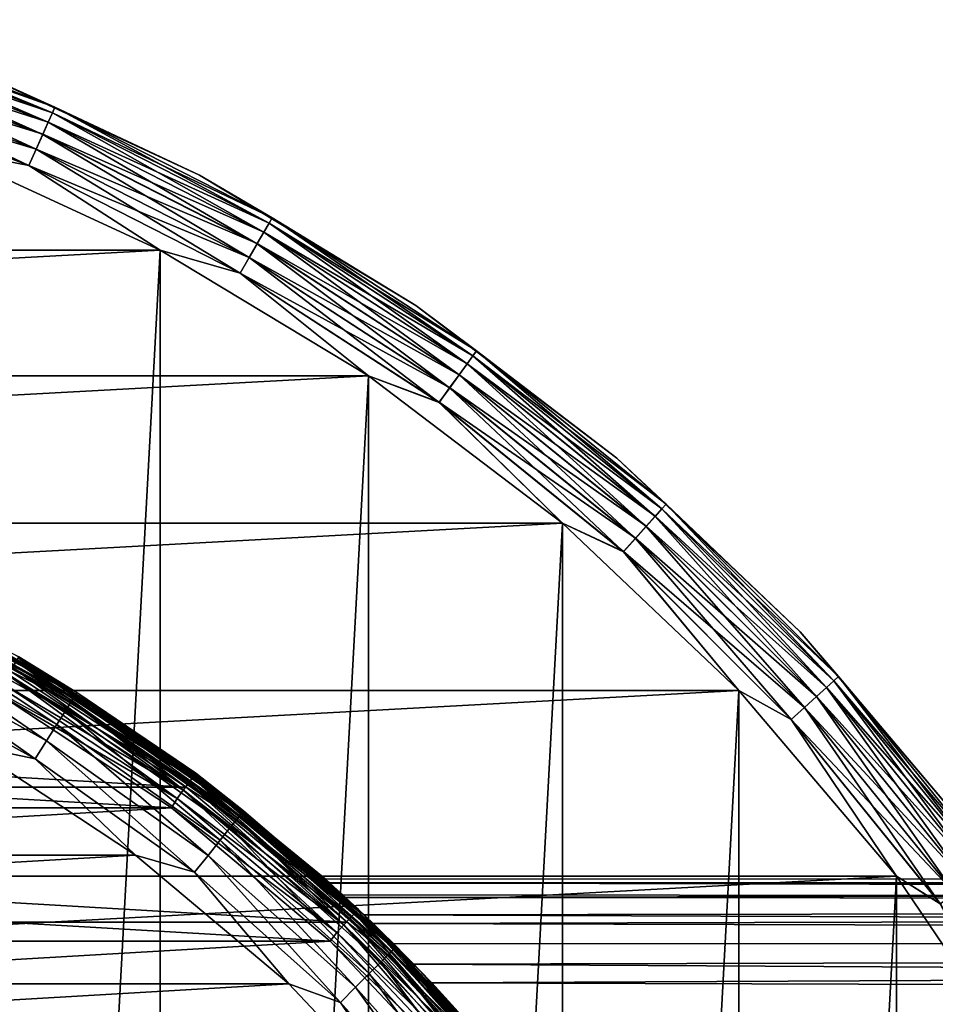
# Model space of a CAD drawing. Header units: metres. Extents: x -28 to 239, y -27 to 27.
# Tile 33 of 60: x 11 to 22, y 15 to 26. Entities that reach past the tile are written whole.
import ezdxf

# ---------------------------------------------------------------- set-up
doc = ezdxf.new("R2010")
doc.units = ezdxf.units.M
doc.layers.add('solid_10151053_XXX', color=7, linetype='CONTINUOUS')

msp = doc.modelspace()

# ---------------------------------------------------------------- linework, layer by layer
at = {"layer": 'solid_10151053_XXX'}
for points in [[(8.467335, 26.059778, -0.565914), (11.144938, 25.031942, -0.565914), (8.49022, 26.130209, -0.777479)], [(8.490296, 26.130445, -9.721427), (11.175161, 25.099823, -9.721427), (8.467485, 26.06024, -9.933075)], [(8.49022, 26.130209, -0.777479), (11.17506, 25.099596, -0.777479), (10.1788, 25.54686, -1)], [(11.144938, 25.031942, -0.565914), (11.17506, 25.099596, -0.777479), (8.49022, 26.130209, -0.777479)], [(8.490296, 26.130445, -9.721427), (10.1788, 25.54686, -9.5), (11.175161, 25.099823, -9.721427)], [(8.430463, 25.946297, -0.376159), (11.096407, 24.922937, -0.376159), (8.467335, 26.059778, -0.565914)], [(8.467485, 26.06024, -9.933075), (11.145136, 25.032387, -9.933075), (8.430679, 25.946962, -10.122963)], [(11.096407, 24.922937, -0.376159), (11.144938, 25.031942, -0.565914), (8.467335, 26.059778, -0.565914)], [(11.175161, 25.099823, -9.721427), (11.145136, 25.032387, -9.933075), (8.467485, 26.06024, -9.933075)], [(8.381456, 25.795471, -0.217749), (11.031903, 24.778059, -0.217749), (8.430463, 25.946297, -0.376159)], [(8.430679, 25.946962, -10.122963), (11.096691, 24.923576, -10.122963), (8.381728, 25.796305, -10.281551)], [(11.031903, 24.778059, -0.217749), (11.096407, 24.922937, -0.376159), (8.430463, 25.946297, -0.376159)], [(11.145136, 25.032387, -9.933075), (11.096691, 24.923576, -10.122963), (8.430679, 25.946962, -10.122963)], [(8.322778, 25.614876, -0.098642), (10.954668, 24.604588, -0.098642), (8.381456, 25.795471, -0.217749)], [(8.381728, 25.796305, -10.281551), (11.03226, 24.778862, -10.281551), (8.323091, 25.615837, -10.400871)], [(10.954668, 24.604588, -0.098642), (11.031903, 24.778059, -0.217749), (8.381456, 25.795471, -0.217749)], [(11.096691, 24.923576, -10.122963), (11.03226, 24.778862, -10.281551), (8.381728, 25.796305, -10.281551)], [(8.257375, 25.413588, -0.024823), (10.868584, 24.411238, -0.024823), (8.322778, 25.614876, -0.098642)], [(8.323091, 25.615837, -10.400871), (10.95508, 24.605513, -10.400871), (8.257713, 25.414627, -10.474928)], [(10.868584, 24.411238, -0.024823), (10.954668, 24.604588, -0.098642), (8.322778, 25.614876, -0.098642)], [(11.03226, 24.778862, -10.281551), (10.95508, 24.605513, -10.400871), (8.323091, 25.615837, -10.400871)], [(12.881232, 24.296581, -1), (12.881232, 24.296581, -9.5), (10.1788, 25.54686, -9.5)], [(11.175161, 25.099823, -9.721427), (10.1788, 25.54686, -9.5), (12.881232, 24.296581, -9.5)], [(10.1788, 25.54686, -1), (12.881232, 24.296581, -1), (10.1788, 25.54686, -9.5)], [(11.17506, 25.099596, -0.777479), (12.881232, 24.296581, -1), (10.1788, 25.54686, -1)], [(8.257375, 25.413588, -0.024823), (9.811584, 24.616718), (10.868584, 24.411238, -0.024823)], [(8.257713, 25.414627, -10.474928), (10.869028, 24.412237, -10.474928), (9.811584, 24.616718, -10.5)], [(10.95508, 24.605513, -10.400871), (10.869028, 24.412237, -10.474928), (8.257713, 25.414627, -10.474928)], [(11.144938, 25.031942, -0.565914), (13.700436, 23.729851, -0.565914), (11.17506, 25.099596, -0.777479)], [(11.175161, 25.099823, -9.721427), (13.737589, 23.794201, -9.721427), (11.145136, 25.032387, -9.933075)], [(11.17506, 25.099596, -0.777479), (13.737464, 23.793985, -0.777479), (12.881232, 24.296581, -1)], [(13.700436, 23.729851, -0.565914), (13.737464, 23.793985, -0.777479), (11.17506, 25.099596, -0.777479)], [(11.175161, 25.099823, -9.721427), (12.881232, 24.296581, -9.5), (13.737589, 23.794201, -9.721427)], [(11.096407, 24.922937, -0.376159), (13.640776, 23.626516, -0.376159), (11.144938, 25.031942, -0.565914)], [(11.145136, 25.032387, -9.933075), (13.700679, 23.730272, -9.933075), (11.096691, 24.923576, -10.122963)], [(13.640776, 23.626516, -0.376159), (13.700436, 23.729851, -0.565914), (11.144938, 25.031942, -0.565914)], [(13.737589, 23.794201, -9.721427), (13.700679, 23.730272, -9.933075), (11.145136, 25.032387, -9.933075)], [(11.031903, 24.778059, -0.217749), (13.561481, 23.489176, -0.217749), (11.096407, 24.922937, -0.376159)], [(11.096691, 24.923576, -10.122963), (13.641126, 23.627123, -10.122963), (11.03226, 24.778862, -10.281551)], [(13.561481, 23.489176, -0.217749), (13.640776, 23.626516, -0.376159), (11.096407, 24.922937, -0.376159)], [(13.700679, 23.730272, -9.933075), (13.641126, 23.627123, -10.122963), (11.096691, 24.923576, -10.122963)], [(10.954668, 24.604588, -0.098642), (13.466537, 23.324726, -0.098642), (11.031903, 24.778059, -0.217749)], [(11.03226, 24.778862, -10.281551), (13.56192, 23.489935, -10.281551), (10.95508, 24.605513, -10.400871)], [(13.466537, 23.324726, -0.098642), (13.561481, 23.489176, -0.217749), (11.031903, 24.778059, -0.217749)], [(13.641126, 23.627123, -10.122963), (13.56192, 23.489935, -10.281551), (11.03226, 24.778862, -10.281551)], [(12.416398, 23.411173), (9.811584, 24.616718), (-12.416398, 23.411173)], [(9.811584, 24.616718, -10.5), (12.416398, 23.411173, -10.5), (9.811584, -24.616718, -10.5)], [(10.869028, 24.412237, -10.474928), (12.416398, 23.411173, -10.5), (9.811584, 24.616718, -10.5)], [(10.868584, 24.411238, -0.024823), (9.811584, 24.616718), (12.416398, 23.411173)], [(10.868584, 24.411238, -0.024823), (13.360713, 23.141434, -0.024823), (10.954668, 24.604588, -0.098642)], [(10.95508, 24.605513, -10.400871), (13.467043, 23.325603, -10.400871), (10.869028, 24.412237, -10.474928)], [(13.360713, 23.141434, -0.024823), (13.466537, 23.324726, -0.098642), (10.954668, 24.604588, -0.098642)], [(13.56192, 23.489935, -10.281551), (13.467043, 23.325603, -10.400871), (10.95508, 24.605513, -10.400871)], [(10.868584, 24.411238, -0.024823), (12.416398, 23.411173), (13.360713, 23.141434, -0.024823)], [(10.869028, 24.412237, -10.474928), (13.36126, 23.142382, -10.474928), (12.416398, 23.411173, -10.5)], [(13.467043, 23.325603, -10.400871), (13.36126, 23.142382, -10.474928), (10.869028, 24.412237, -10.474928)], [(15.432644, 22.761448, -1), (15.432644, 22.761448, -9.5), (12.881232, 24.296581, -9.5)], [(13.737589, 23.794201, -9.721427), (12.881232, 24.296581, -9.5), (15.432644, 22.761448, -9.5)], [(12.881232, 24.296581, -1), (15.432644, 22.761448, -1), (12.881232, 24.296581, -9.5)], [(13.737464, 23.793985, -0.777479), (15.432644, 22.761448, -1), (12.881232, 24.296581, -1)], [(13.640776, 23.626516, -0.376159), (16.035694, 22.071239, -0.376159), (13.700436, 23.729851, -0.565914)], [(13.700679, 23.730272, -9.933075), (16.106113, 22.168165, -9.933075), (13.641126, 23.627123, -10.122963)], [(13.700436, 23.729851, -0.565914), (16.105827, 22.16777, -0.565914), (13.737464, 23.793985, -0.777479)], [(16.035694, 22.071239, -0.376159), (16.105827, 22.16777, -0.565914), (13.700436, 23.729851, -0.565914)], [(13.737589, 23.794201, -9.721427), (16.149504, 22.227884, -9.721427), (13.700679, 23.730272, -9.933075)], [(16.149504, 22.227884, -9.721427), (16.106113, 22.168165, -9.933075), (13.700679, 23.730272, -9.933075)], [(13.737464, 23.793985, -0.777479), (16.149357, 22.227684, -0.777479), (15.432644, 22.761448, -1)], [(16.105827, 22.16777, -0.565914), (16.149357, 22.227684, -0.777479), (13.737464, 23.793985, -0.777479)], [(13.737589, 23.794201, -9.721427), (15.432644, 22.761448, -9.5), (16.149504, 22.227884, -9.721427)], [(13.561481, 23.489176, -0.217749), (15.942478, 21.942938, -0.217749), (13.640776, 23.626516, -0.376159)], [(13.641126, 23.627123, -10.122963), (16.036104, 22.071804, -10.122963), (13.56192, 23.489935, -10.281551)], [(15.942478, 21.942938, -0.217749), (16.035694, 22.071239, -0.376159), (13.640776, 23.626516, -0.376159)], [(16.106113, 22.168165, -9.933075), (16.036104, 22.071804, -10.122963), (13.641126, 23.627123, -10.122963)], [(13.466537, 23.324726, -0.098642), (15.830864, 21.789316, -0.098642), (13.561481, 23.489176, -0.217749)], [(13.56192, 23.489935, -10.281551), (15.942993, 21.943647, -10.281551), (13.467043, 23.325603, -10.400871)], [(15.830864, 21.789316, -0.098642), (15.942478, 21.942938, -0.217749), (13.561481, 23.489176, -0.217749)], [(16.036104, 22.071804, -10.122963), (15.942993, 21.943647, -10.281551), (13.56192, 23.489935, -10.281551)], [(12.416398, 23.411173), (-12.416398, 23.411173), (-14.875552, 21.930981)], [(14.875552, 21.930981), (12.416398, 23.411173), (-14.875552, 21.930981)], [(12.416398, 23.411173, -10.5), (12.416398, -23.411173, -10.5), (9.811584, -24.616718, -10.5)], [(12.416398, 23.411173, -10.5), (14.875552, 21.930981, -10.5), (12.416398, -23.411173, -10.5)], [(13.36126, 23.142382, -10.474928), (14.875552, 21.930981, -10.5), (12.416398, 23.411173, -10.5)], [(13.360713, 23.141434, -0.024823), (12.416398, 23.411173), (14.875552, 21.930981)], [(13.360713, 23.141434, -0.024823), (15.706461, 21.618088, -0.024823), (13.466537, 23.324726, -0.098642)], [(13.467043, 23.325603, -10.400871), (15.831458, 21.790133, -10.400871), (13.36126, 23.142382, -10.474928)], [(15.706461, 21.618088, -0.024823), (15.830864, 21.789316, -0.098642), (13.466537, 23.324726, -0.098642)], [(15.942993, 21.943647, -10.281551), (15.831458, 21.790133, -10.400871), (13.467043, 23.325603, -10.400871)], [(13.360713, 23.141434, -0.024823), (14.875552, 21.930981), (15.706461, 21.618088, -0.024823)], [(13.36126, 23.142382, -10.474928), (15.707104, 21.618973, -10.474928), (14.875552, 21.930981, -10.5)], [(15.831458, 21.790133, -10.400871), (15.707104, 21.618973, -10.474928), (13.36126, 23.142382, -10.474928)], [(17.803123, 20.959457, -1), (17.803123, 20.959457, -9.5), (15.432644, 22.761448, -9.5)], [(16.149504, 22.227884, -9.721427), (15.432644, 22.761448, -9.5), (17.803123, 20.959457, -9.5)], [(15.432644, 22.761448, -1), (17.803123, 20.959457, -1), (15.432644, 22.761448, -9.5)], [(16.149357, 22.227684, -0.777479), (17.803123, 20.959457, -1), (15.432644, 22.761448, -1)], [(16.105827, 22.16777, -0.565914), (18.334763, 20.362816, -0.565914), (16.149357, 22.227684, -0.777479)], [(16.149504, 22.227884, -9.721427), (18.384481, 20.418036, -9.721427), (16.106113, 22.168165, -9.933075)], [(16.149357, 22.227684, -0.777479), (18.384315, 20.41785, -0.777479), (17.803123, 20.959457, -1)], [(18.334763, 20.362816, -0.565914), (18.384315, 20.41785, -0.777479), (16.149357, 22.227684, -0.777479)], [(16.149504, 22.227884, -9.721427), (17.803123, 20.959457, -9.5), (18.384481, 20.418036, -9.721427)], [(15.942478, 21.942938, -0.217749), (18.148806, 20.15629, -0.217749), (16.035694, 22.071239, -0.376159)], [(16.036104, 22.071804, -10.122963), (18.255388, 20.274664, -10.122963), (15.942993, 21.943647, -10.281551)], [(16.035694, 22.071239, -0.376159), (18.254921, 20.274143, -0.376159), (16.105827, 22.16777, -0.565914)], [(18.148806, 20.15629, -0.217749), (18.254921, 20.274143, -0.376159), (16.035694, 22.071239, -0.376159)], [(16.106113, 22.168165, -9.933075), (18.335087, 20.363178, -9.933075), (16.036104, 22.071804, -10.122963)], [(18.335087, 20.363178, -9.933075), (18.255388, 20.274664, -10.122963), (16.036104, 22.071804, -10.122963)], [(18.254921, 20.274143, -0.376159), (18.334763, 20.362816, -0.565914), (16.105827, 22.16777, -0.565914)], [(18.384481, 20.418036, -9.721427), (18.335087, 20.363178, -9.933075), (16.106113, 22.168165, -9.933075)], [(15.830864, 21.789316, -0.098642), (18.021744, 20.015175, -0.098642), (15.942478, 21.942938, -0.217749)], [(15.942993, 21.943647, -10.281551), (18.149391, 20.156942, -10.281551), (15.831458, 21.790133, -10.400871)], [(18.021744, 20.015175, -0.098642), (18.148806, 20.15629, -0.217749), (15.942478, 21.942938, -0.217749)], [(18.255388, 20.274664, -10.122963), (18.149391, 20.156942, -10.281551), (15.942993, 21.943647, -10.281551)], [(14.875552, 21.930981), (-14.875552, 21.930981), (-17.160183, 20.193516)], [(17.160183, 20.193516), (14.875552, 21.930981), (-17.160183, 20.193516)], [(14.875552, 21.930981, -10.5), (14.875552, -21.930981, -10.5), (12.416398, -23.411173, -10.5)], [(14.875552, 21.930981, -10.5), (17.160183, 20.193516, -10.5), (14.875552, -21.930981, -10.5)], [(15.707104, 21.618973, -10.474928), (17.160183, 20.193516, -10.5), (14.875552, 21.930981, -10.5)], [(15.706461, 21.618088, -0.024823), (14.875552, 21.930981), (17.160183, 20.193516)], [(15.706461, 21.618088, -0.024823), (17.880125, 19.857891, -0.024823), (15.830864, 21.789316, -0.098642)], [(15.831458, 21.790133, -10.400871), (18.022421, 20.015926, -10.400871), (15.707104, 21.618973, -10.474928)], [(17.880125, 19.857891, -0.024823), (18.021744, 20.015175, -0.098642), (15.830864, 21.789316, -0.098642)], [(18.149391, 20.156942, -10.281551), (18.022421, 20.015926, -10.400871), (15.831458, 21.790133, -10.400871)], [(15.706461, 21.618088, -0.024823), (17.160183, 20.193516), (17.880125, 19.857891, -0.024823)], [(15.707104, 21.618973, -10.474928), (17.880857, 19.858704, -10.474928), (17.160183, 20.193516, -10.5)], [(18.022421, 20.015926, -10.400871), (17.880857, 19.858704, -10.474928), (15.707104, 21.618973, -10.474928)], [(19.964876, 18.911736, -1), (19.964876, 18.911736, -9.5), (17.803123, 20.959457, -9.5)], [(18.384481, 20.418036, -9.721427), (17.803123, 20.959457, -9.5), (19.964876, 18.911736, -9.5)], [(17.803123, 20.959457, -1), (19.964876, 18.911736, -1), (17.803123, 20.959457, -9.5)], [(18.384315, 20.41785, -0.777479), (19.964876, 18.911736, -1), (17.803123, 20.959457, -1)], [(18.254921, 20.274143, -0.376159), (20.274143, 18.254921, -0.376159), (18.334763, 20.362816, -0.565914)], [(18.335087, 20.363178, -9.933075), (20.363178, 18.335087, -9.933075), (18.255388, 20.274664, -10.122963)], [(18.334763, 20.362816, -0.565914), (20.362816, 18.334763, -0.565914), (18.384315, 20.41785, -0.777479)], [(20.274143, 18.254921, -0.376159), (20.362816, 18.334763, -0.565914), (18.334763, 20.362816, -0.565914)], [(18.384481, 20.418036, -9.721427), (20.418036, 18.384481, -9.721427), (18.335087, 20.363178, -9.933075)], [(20.418036, 18.384481, -9.721427), (20.363178, 18.335087, -9.933075), (18.335087, 20.363178, -9.933075)], [(18.384315, 20.41785, -0.777479), (20.41785, 18.384315, -0.777479), (19.964876, 18.911736, -1)], [(20.362816, 18.334763, -0.565914), (20.41785, 18.384315, -0.777479), (18.384315, 20.41785, -0.777479)], [(18.384481, 20.418036, -9.721427), (19.964876, 18.911736, -9.5), (20.418036, 18.384481, -9.721427)], [(18.148806, 20.15629, -0.217749), (20.15629, 18.148806, -0.217749), (18.254921, 20.274143, -0.376159)], [(18.255388, 20.274664, -10.122963), (20.274664, 18.255388, -10.122963), (18.149391, 20.156942, -10.281551)], [(20.15629, 18.148806, -0.217749), (20.274143, 18.254921, -0.376159), (18.254921, 20.274143, -0.376159)], [(20.363178, 18.335087, -9.933075), (20.274664, 18.255388, -10.122963), (18.255388, 20.274664, -10.122963)], [(17.160183, 20.193516), (-17.160183, 20.193516), (-19.243534, 18.219122)], [(19.243534, 18.219122), (17.160183, 20.193516), (-19.243534, 18.219122)], [(17.160183, 20.193516, -10.5), (17.160183, -20.193516, -10.5), (14.875552, -21.930981, -10.5)], [(17.160183, 20.193516, -10.5), (19.243534, 18.219122, -10.5), (17.160183, -20.193516, -10.5)], [(17.880857, 19.858704, -10.474928), (19.243534, 18.219122, -10.5), (17.160183, 20.193516, -10.5)], [(17.880125, 19.857891, -0.024823), (17.160183, 20.193516), (19.243534, 18.219122)], [(18.021744, 20.015175, -0.098642), (20.015175, 18.021744, -0.098642), (18.148806, 20.15629, -0.217749)], [(18.149391, 20.156942, -10.281551), (20.156942, 18.149391, -10.281551), (18.022421, 20.015926, -10.400871)], [(20.015175, 18.021744, -0.098642), (20.15629, 18.148806, -0.217749), (18.148806, 20.15629, -0.217749)], [(20.274664, 18.255388, -10.122963), (20.156942, 18.149391, -10.281551), (18.149391, 20.156942, -10.281551)], [(17.880125, 19.857891, -0.024823), (19.857891, 17.880125, -0.024823), (18.021744, 20.015175, -0.098642)], [(18.022421, 20.015926, -10.400871), (20.015926, 18.022421, -10.400871), (17.880857, 19.858704, -10.474928)], [(19.857891, 17.880125, -0.024823), (20.015175, 18.021744, -0.098642), (18.021744, 20.015175, -0.098642)], [(20.156942, 18.149391, -10.281551), (20.015926, 18.022421, -10.400871), (18.022421, 20.015926, -10.400871)], [(17.880125, 19.857891, -0.024823), (19.243534, 18.219122), (19.857891, 17.880125, -0.024823)], [(17.880857, 19.858704, -10.474928), (19.858704, 17.880857, -10.474928), (19.243534, 18.219122, -10.5)], [(20.015926, 18.022421, -10.400871), (19.858704, 17.880857, -10.474928), (17.880857, 19.858704, -10.474928)], [(9.292751, 19.296598, 213.288239), (11.394855, 18.134808, 213.288239), (9.268539, 19.246321, 213.259796)], [(9.276888, 19.263657, 269.270905), (11.375402, 18.103849, 269.270905), (9.315446, 19.343723, 269.017029)], [(9.311959, 19.336483, 213.33255), (11.418407, 18.172291, 213.33255), (9.292751, 19.296598, 213.288239)], [(11.418407, 18.172291, 213.33255), (11.394855, 18.134808, 213.288239), (9.292751, 19.296598, 213.288239)], [(9.324279, 19.362064, 213.388382), (11.433513, 18.196331, 213.388382), (9.311959, 19.336483, 213.33255)], [(11.433513, 18.196331, 213.388382), (11.418407, 18.172291, 213.33255), (9.311959, 19.336483, 213.33255)], [(9.315446, 19.343723, 269.017029), (11.422683, 18.179096, 269.017029), (10.749997, 18.619549, 268.75)], [(11.375402, 18.103849, 269.270905), (11.422683, 18.179096, 269.017029), (9.315446, 19.343723, 269.017029)], [(9.324279, 19.362064, 213.388382), (10.75, 18.619547, 213.449997), (11.433513, 18.196331, 213.388382)], [(9.214763, 19.134653, 269.498596), (11.299224, 17.982611, 269.498596), (9.276888, 19.263657, 269.270905)], [(9.268539, 19.246321, 213.259796), (11.365165, 18.087555, 213.259796), (10.653493, 18.444324, 213.25)], [(11.394855, 18.134808, 213.288239), (11.365165, 18.087555, 213.259796), (9.268539, 19.246321, 213.259796)], [(11.299224, 17.982611, 269.498596), (11.375402, 18.103849, 269.270905), (9.276888, 19.263657, 269.270905)], [(9.132193, 18.963192, 269.68869), (11.197975, 17.821474, 269.68869), (9.214763, 19.134653, 269.498596)], [(11.197975, 17.821474, 269.68869), (11.299224, 17.982611, 269.498596), (9.214763, 19.134653, 269.498596)], [(9.033325, 18.757893, 269.831635), (11.076743, 17.628534, 269.831635), (9.132193, 18.963192, 269.68869)], [(11.076743, 17.628534, 269.831635), (11.197975, 17.821474, 269.68869), (9.132193, 18.963192, 269.68869)], [(21.892559, 16.64229, -1), (21.892559, 16.64229, -9.5), (19.964876, 18.911736, -9.5)], [(20.418036, 18.384481, -9.721427), (19.964876, 18.911736, -9.5), (21.892559, 16.64229, -9.5)], [(19.964876, 18.911736, -1), (21.892559, 16.64229, -1), (19.964876, 18.911736, -9.5)], [(20.41785, 18.384315, -0.777479), (21.892559, 16.64229, -1), (19.964876, 18.911736, -1)], [(8.923128, 18.529066, 269.920227), (10.941619, 17.413486, 269.920227), (9.033325, 18.757893, 269.831635)], [(10.941619, 17.413486, 269.920227), (11.076743, 17.628534, 269.831635), (9.033325, 18.757893, 269.831635)], [(10.741482, 18.604792, 1.170591), (12.828736, 17.231983, 1.170591), (10.716474, 18.561478, 1.049887)], [(10.716604, 18.561703, 212.549667), (12.799025, 17.192074, 212.549667), (10.741549, 18.604908, 212.428909)], [(10.741482, 18.604792, 1.170591), (10.750002, 18.619545, 1.3), (12.838911, 17.245647, 1.3)], [(10.741482, 18.604792, 1.170591), (12.838911, 17.245647, 1.3), (12.828736, 17.231983, 1.170591)], [(10.741549, 18.604908, 212.428909), (12.828816, 17.232092, 212.428909), (10.750002, 18.619545, 212.300003)], [(12.799025, 17.192074, 212.549667), (12.828816, 17.232092, 212.428909), (10.741549, 18.604908, 212.428909)], [(10.749997, 18.619549, 268.75), (12.838906, 17.245651, 268.75), (10.75, 18.619547, 213.449997)], [(11.422683, 18.179096, 269.017029), (12.838906, 17.245651, 268.75), (10.749997, 18.619549, 268.75)], [(12.838906, 17.245651, 268.75), (12.83891, 17.245647, 213.449997), (10.75, 18.619547, 213.449997)], [(11.433513, 18.196331, 213.388382), (10.75, 18.619547, 213.449997), (12.83891, 17.245647, 213.449997)], [(10.750002, 18.619545, 1.3), (10.750002, 18.619545, 212.300003), (12.838911, 17.245647, 212.300003)], [(12.828816, 17.232092, 212.428909), (12.838911, 17.245647, 212.300003), (10.750002, 18.619545, 212.300003)], [(12.838911, 17.245647, 1.3), (10.750002, 18.619545, 1.3), (12.838911, 17.245647, 212.300003)], [(8.923128, 18.529066, 269.920227), (10.153031, 17.578566, 269.950012), (10.941619, 17.413486, 269.920227)], [(10.676684, 18.492559, 0.946262), (12.751348, 17.128033, 0.946262), (10.62483, 18.402744, 0.866791)], [(10.625056, 18.403137, 212.732941), (12.689688, 17.045208, 212.732941), (10.676869, 18.49288, 212.653366)], [(10.716474, 18.561478, 1.049887), (12.798868, 17.191864, 1.049887), (10.676684, 18.492559, 0.946262)], [(12.798868, 17.191864, 1.049887), (12.751348, 17.128033, 0.946262), (10.676684, 18.492559, 0.946262)], [(10.676869, 18.49288, 212.653366), (12.751569, 17.128328, 212.653366), (10.716604, 18.561703, 212.549667)], [(12.689688, 17.045208, 212.732941), (12.751569, 17.128328, 212.653366), (10.676869, 18.49288, 212.653366)], [(12.828736, 17.231983, 1.170591), (12.798868, 17.191864, 1.049887), (10.716474, 18.561478, 1.049887)], [(12.751569, 17.128328, 212.653366), (12.799025, 17.192074, 212.549667), (10.716604, 18.561703, 212.549667)], [(-12.723495, 17.082232, 213.25), (-10.653514, 18.444311, 213.25), (12.723475, 17.082247, 213.25)], [(-10.653514, 18.444311, 213.25), (10.653493, 18.444324, 213.25), (12.723475, 17.082247, 213.25)], [(10.62483, 18.402744, 0.866791), (12.689417, 17.044846, 0.866791), (10.564452, 18.298168, 0.816902)], [(10.564705, 18.298605, 212.782959), (12.617608, 16.948389, 212.782959), (10.625056, 18.403137, 212.732941)], [(12.751348, 17.128033, 0.946262), (12.689417, 17.044846, 0.866791), (10.62483, 18.402744, 0.866791)], [(12.617608, 16.948389, 212.782959), (12.689688, 17.045208, 212.732941), (10.625056, 18.403137, 212.732941)], [(11.365165, 18.087555, 213.259796), (12.723475, 17.082247, 213.25), (10.653493, 18.444324, 213.25)], [(20.362816, 18.334763, -0.565914), (22.16777, 16.105827, -0.565914), (20.41785, 18.384315, -0.777479)], [(20.418036, 18.384481, -9.721427), (22.227884, 16.149504, -9.721427), (20.363178, 18.335087, -9.933075)], [(20.41785, 18.384315, -0.777479), (22.227684, 16.149357, -0.777479), (21.892559, 16.64229, -1)], [(22.16777, 16.105827, -0.565914), (22.227684, 16.149357, -0.777479), (20.41785, 18.384315, -0.777479)], [(20.418036, 18.384481, -9.721427), (21.892559, 16.64229, -9.5), (22.227884, 16.149504, -9.721427)], [(10.564705, 18.298605, 212.782959), (10.507377, 18.182272, 212.800003), (12.617608, 16.948389, 212.782959)], [(10.564452, 18.298168, 0.816902), (12.617307, 16.947983, 0.816902), (10.507423, 18.182245, 0.8)], [(12.689417, 17.044846, 0.866791), (12.617307, 16.947983, 0.816902), (10.564452, 18.298168, 0.816902)], [(20.15629, 18.148806, -0.217749), (21.942938, 15.942478, -0.217749), (20.274143, 18.254921, -0.376159)], [(20.274664, 18.255388, -10.122963), (22.071804, 16.036104, -10.122963), (20.156942, 18.149391, -10.281551)], [(20.274143, 18.254921, -0.376159), (22.071239, 16.035694, -0.376159), (20.362816, 18.334763, -0.565914)], [(21.942938, 15.942478, -0.217749), (22.071239, 16.035694, -0.376159), (20.274143, 18.254921, -0.376159)], [(20.363178, 18.335087, -9.933075), (22.168165, 16.106113, -9.933075), (20.274664, 18.255388, -10.122963)], [(22.168165, 16.106113, -9.933075), (22.071804, 16.036104, -10.122963), (20.274664, 18.255388, -10.122963)], [(22.071239, 16.035694, -0.376159), (22.16777, 16.105827, -0.565914), (20.362816, 18.334763, -0.565914)], [(22.227884, 16.149504, -9.721427), (22.168165, 16.106113, -9.933075), (20.363178, 18.335087, -9.933075)], [(19.243534, 18.219122), (-19.243534, 18.219122), (-21.101072, 16.031057)], [(21.101072, 16.031057), (19.243534, 18.219122), (-21.101072, 16.031057)], [(12.548747, 16.838312, 212.800003), (10.507377, 18.182272, 212.800003), (-12.54876, 16.838303, 212.800003)], [(-12.548735, 16.838322, 0.8), (-10.507361, 18.182281, 0.8), (12.54879, 16.83828, 0.8)], [(-10.507361, 18.182281, 0.8), (10.507423, 18.182245, 0.8), (12.54879, 16.83828, 0.8)], [(12.617608, 16.948389, 212.782959), (10.507377, 18.182272, 212.800003), (12.548747, 16.838312, 212.800003)], [(12.617307, 16.947983, 0.816902), (12.54879, 16.83828, 0.8), (10.507423, 18.182245, 0.8)], [(11.394855, 18.134808, 213.288239), (13.35366, 16.744961, 213.288239), (11.365165, 18.087555, 213.259796)], [(11.375402, 18.103849, 269.270905), (13.330864, 16.716375, 269.270905), (11.422683, 18.179096, 269.017029)], [(11.418407, 18.172291, 213.33255), (13.381262, 16.779572, 213.33255), (11.394855, 18.134808, 213.288239)], [(13.381262, 16.779572, 213.33255), (13.35366, 16.744961, 213.288239), (11.394855, 18.134808, 213.288239)], [(11.433513, 18.196331, 213.388382), (13.398964, 16.801769, 213.388382), (11.418407, 18.172291, 213.33255)], [(13.398964, 16.801769, 213.388382), (13.381262, 16.779572, 213.33255), (11.418407, 18.172291, 213.33255)], [(11.422683, 18.179096, 269.017029), (13.386272, 16.785854, 269.017029), (12.838906, 17.245651, 268.75)], [(13.330864, 16.716375, 269.270905), (13.386272, 16.785854, 269.017029), (11.422683, 18.179096, 269.017029)], [(11.433513, 18.196331, 213.388382), (12.83891, 17.245647, 213.449997), (13.398964, 16.801769, 213.388382)], [(19.243534, 18.219122, -10.5), (19.243534, -18.219122, -10.5), (17.160183, -20.193516, -10.5)], [(19.243534, 18.219122, -10.5), (21.101072, 16.031057, -10.5), (19.243534, -18.219122, -10.5)], [(19.858704, 17.880857, -10.474928), (21.101072, 16.031057, -10.5), (19.243534, 18.219122, -10.5)], [(19.857891, 17.880125, -0.024823), (19.243534, 18.219122), (21.101072, 16.031057)], [(20.015175, 18.021744, -0.098642), (21.789316, 15.830864, -0.098642), (20.15629, 18.148806, -0.217749)], [(20.156942, 18.149391, -10.281551), (21.943647, 15.942993, -10.281551), (20.015926, 18.022421, -10.400871)], [(21.789316, 15.830864, -0.098642), (21.942938, 15.942478, -0.217749), (20.15629, 18.148806, -0.217749)], [(22.071804, 16.036104, -10.122963), (21.943647, 15.942993, -10.281551), (20.156942, 18.149391, -10.281551)], [(11.299224, 17.982611, 269.498596), (13.24159, 16.604429, 269.498596), (11.375402, 18.103849, 269.270905)], [(11.365165, 18.087555, 213.259796), (13.318867, 16.70133, 213.259796), (12.723475, 17.082247, 213.25)], [(13.35366, 16.744961, 213.288239), (13.318867, 16.70133, 213.259796), (11.365165, 18.087555, 213.259796)], [(13.24159, 16.604429, 269.498596), (13.330864, 16.716375, 269.270905), (11.375402, 18.103849, 269.270905)], [(19.857891, 17.880125, -0.024823), (21.618088, 15.706461, -0.024823), (20.015175, 18.021744, -0.098642)], [(20.015926, 18.022421, -10.400871), (21.790133, 15.831458, -10.400871), (19.858704, 17.880857, -10.474928)], [(21.618088, 15.706461, -0.024823), (21.789316, 15.830864, -0.098642), (20.015175, 18.021744, -0.098642)], [(21.943647, 15.942993, -10.281551), (21.790133, 15.831458, -10.400871), (20.015926, 18.022421, -10.400871)], [(11.197975, 17.821474, 269.68869), (13.122936, 16.455643, 269.68869), (11.299224, 17.982611, 269.498596)], [(13.122936, 16.455643, 269.68869), (13.24159, 16.604429, 269.498596), (11.299224, 17.982611, 269.498596)], [(19.857891, 17.880125, -0.024823), (21.101072, 16.031057), (21.618088, 15.706461, -0.024823)], [(19.858704, 17.880857, -10.474928), (21.618973, 15.707104, -10.474928), (21.101072, 16.031057, -10.5)], [(21.790133, 15.831458, -10.400871), (21.618973, 15.707104, -10.474928), (19.858704, 17.880857, -10.474928)], [(11.076743, 17.628534, 269.831635), (12.980865, 16.277489, 269.831635), (11.197975, 17.821474, 269.68869)], [(12.980865, 16.277489, 269.831635), (13.122936, 16.455643, 269.68869), (11.197975, 17.821474, 269.68869)], [(12.125792, 16.280514, 269.950012), (10.153031, 17.578566, 269.950012), (-12.125785, 16.280519, 269.950012)], [(10.941619, 17.413486, 269.920227), (10.153031, 17.578566, 269.950012), (12.125792, 16.280514, 269.950012)], [(10.941619, 17.413486, 269.920227), (12.822512, 16.078922, 269.920227), (11.076743, 17.628534, 269.831635)], [(12.822512, 16.078922, 269.920227), (12.980865, 16.277489, 269.831635), (11.076743, 17.628534, 269.831635)], [(10.941619, 17.413486, 269.920227), (12.125792, 16.280514, 269.950012), (12.822512, 16.078922, 269.920227)], [(12.798868, 17.191864, 1.049887), (14.70818, 15.589761, 1.049887), (12.751348, 17.128033, 0.946262)], [(12.751569, 17.128328, 212.653366), (14.653825, 15.532146, 212.653366), (12.799025, 17.192074, 212.549667)], [(12.828736, 17.231983, 1.170591), (14.742504, 15.626141, 1.170591), (12.798868, 17.191864, 1.049887)], [(14.742504, 15.626141, 1.170591), (14.70818, 15.589761, 1.049887), (12.798868, 17.191864, 1.049887)], [(12.799025, 17.192074, 212.549667), (14.708361, 15.589952, 212.549667), (12.828816, 17.232092, 212.428909)], [(14.653825, 15.532146, 212.653366), (14.708361, 15.589952, 212.549667), (12.799025, 17.192074, 212.549667)], [(12.828736, 17.231983, 1.170591), (12.838911, 17.245647, 1.3), (14.754196, 15.638533, 1.3)], [(12.828736, 17.231983, 1.170591), (14.754196, 15.638533, 1.3), (14.742504, 15.626141, 1.170591)], [(12.828816, 17.232092, 212.428909), (14.742597, 15.62624, 212.428909), (12.838911, 17.245647, 212.300003)], [(14.708361, 15.589952, 212.549667), (14.742597, 15.62624, 212.428909), (12.828816, 17.232092, 212.428909)], [(12.838906, 17.245651, 268.75), (14.754191, 15.638536, 268.75), (12.83891, 17.245647, 213.449997)], [(13.386272, 16.785854, 269.017029), (14.754191, 15.638536, 268.75), (12.838906, 17.245651, 268.75)], [(14.754191, 15.638536, 268.75), (14.754196, 15.638533, 213.449997), (12.83891, 17.245647, 213.449997)], [(13.398964, 16.801769, 213.388382), (12.83891, 17.245647, 213.449997), (14.754196, 15.638533, 213.449997)], [(12.838911, 17.245647, 1.3), (14.412927, 15.953607, 134.42482), (14.566373, 15.813626, 133.184814)], [(14.754196, 15.638533, 1.3), (12.838911, 17.245647, 1.3), (14.566373, 15.813626, 133.184814)], [(12.838911, 17.245647, 1.3), (14.36137, 16.000032, 135.723831), (14.412927, 15.953607, 134.42482)], [(12.838911, 17.245647, 1.3), (14.754196, 15.638533, 212.300003), (14.36137, 16.000032, 135.723831)], [(12.838911, 17.245647, 1.3), (12.838911, 17.245647, 212.300003), (14.754196, 15.638533, 212.300003)], [(14.742597, 15.62624, 212.428909), (14.754196, 15.638533, 212.300003), (12.838911, 17.245647, 212.300003)], [(-14.621267, 15.488976, 213.25), (-12.723495, 17.082232, 213.25), (14.62125, 15.488993, 213.25)], [(-12.723495, 17.082232, 213.25), (12.723475, 17.082247, 213.25), (14.62125, 15.488993, 213.25)], [(12.751348, 17.128033, 0.946262), (14.65357, 15.531878, 0.946262), (12.689417, 17.044846, 0.866791)], [(12.689688, 17.045208, 212.732941), (14.582712, 15.456773, 212.732941), (12.751569, 17.128328, 212.653366)], [(13.318867, 16.70133, 213.259796), (14.62125, 15.488993, 213.25), (12.723475, 17.082247, 213.25)], [(14.70818, 15.589761, 1.049887), (14.65357, 15.531878, 0.946262), (12.751348, 17.128033, 0.946262)], [(14.582712, 15.456773, 212.732941), (14.653825, 15.532146, 212.653366), (12.751569, 17.128328, 212.653366)], [(12.689417, 17.044846, 0.866791), (14.582401, 15.456443, 0.866791), (12.617307, 16.947983, 0.816902)], [(12.617608, 16.948389, 212.782959), (14.499881, 15.368976, 212.782959), (12.689688, 17.045208, 212.732941)], [(14.65357, 15.531878, 0.946262), (14.582401, 15.456443, 0.866791), (12.689417, 17.044846, 0.866791)], [(14.499881, 15.368976, 212.782959), (14.582712, 15.456773, 212.732941), (12.689688, 17.045208, 212.732941)], [(12.548747, 16.838312, 212.800003), (-12.54876, 16.838303, 212.800003), (-14.41992, 15.266485, 212.800003)], [(14.419907, 15.266498, 212.800003), (12.548747, 16.838312, 212.800003), (-14.41992, 15.266485, 212.800003)], [(-14.419897, 15.266507, 0.8), (-12.548735, 16.838322, 0.8), (14.419954, 15.266453, 0.8)], [(-12.548735, 16.838322, 0.8), (12.54879, 16.83828, 0.8), (14.419954, 15.266453, 0.8)], [(12.617608, 16.948389, 212.782959), (12.548747, 16.838312, 212.800003), (14.499881, 15.368976, 212.782959)], [(14.499881, 15.368976, 212.782959), (12.548747, 16.838312, 212.800003), (14.419907, 15.266498, 212.800003)], [(12.617307, 16.947983, 0.816902), (14.499534, 15.368608, 0.816902), (12.54879, 16.83828, 0.8)], [(14.499534, 15.368608, 0.816902), (14.419954, 15.266453, 0.8), (12.54879, 16.83828, 0.8)], [(14.582401, 15.456443, 0.866791), (14.499534, 15.368608, 0.816902), (12.617307, 16.947983, 0.816902)], [(13.35366, 16.744961, 213.288239), (15.144536, 15.144536, 213.288239), (13.318867, 16.70133, 213.259796)], [(13.330864, 16.716375, 269.270905), (15.118683, 15.118683, 269.270905), (13.386272, 16.785854, 269.017029)], [(13.381262, 16.779572, 213.33255), (15.175838, 15.175838, 213.33255), (13.35366, 16.744961, 213.288239)], [(15.175838, 15.175838, 213.33255), (15.144536, 15.144536, 213.288239), (13.35366, 16.744961, 213.288239)], [(13.398964, 16.801769, 213.388382), (15.195915, 15.195915, 213.388382), (13.381262, 16.779572, 213.33255)], [(15.195915, 15.195915, 213.388382), (15.175838, 15.175838, 213.33255), (13.381262, 16.779572, 213.33255)], [(13.386272, 16.785854, 269.017029), (15.181521, 15.181521, 269.017029), (14.754191, 15.638536, 268.75)], [(15.118683, 15.118683, 269.270905), (15.181521, 15.181521, 269.017029), (13.386272, 16.785854, 269.017029)], [(13.398964, 16.801769, 213.388382), (14.754196, 15.638533, 213.449997), (15.195915, 15.195915, 213.388382)], [(13.122936, 16.455643, 269.68869), (14.88287, 14.88287, 269.68869), (13.24159, 16.604429, 269.498596)], [(13.24159, 16.604429, 269.498596), (15.017436, 15.017436, 269.498596), (13.330864, 16.716375, 269.270905)], [(14.88287, 14.88287, 269.68869), (15.017436, 15.017436, 269.498596), (13.24159, 16.604429, 269.498596)], [(13.318867, 16.70133, 213.259796), (15.105076, 15.105076, 213.259796), (14.62125, 15.488993, 213.25)], [(15.144536, 15.144536, 213.288239), (15.105076, 15.105076, 213.259796), (13.318867, 16.70133, 213.259796)], [(15.017436, 15.017436, 269.498596), (15.118683, 15.118683, 269.270905), (13.330864, 16.716375, 269.270905)], [(12.980865, 16.277489, 269.831635), (14.721744, 14.721744, 269.831635), (13.122936, 16.455643, 269.68869)], [(14.721744, 14.721744, 269.831635), (14.88287, 14.88287, 269.68869), (13.122936, 16.455643, 269.68869)], [(12.125792, 16.280514, 269.950012), (-12.125785, 16.280519, 269.950012), (-13.934437, 14.762158, 269.950012)], [(13.934443, 14.762154, 269.950012), (12.125792, 16.280514, 269.950012), (-13.934437, 14.762158, 269.950012)], [(12.822512, 16.078922, 269.920227), (12.125792, 16.280514, 269.950012), (13.934443, 14.762154, 269.950012)], [(12.822512, 16.078922, 269.920227), (14.542154, 14.542154, 269.920227), (12.980865, 16.277489, 269.831635)], [(14.542154, 14.542154, 269.920227), (14.721744, 14.721744, 269.831635), (12.980865, 16.277489, 269.831635)], [(21.101072, 16.031057), (-21.101072, 16.031057), (-22.711102, 13.654884)], [(22.711102, 13.654884), (21.101072, 16.031057), (-22.711102, 13.654884)], [(12.822512, 16.078922, 269.920227), (13.934443, 14.762154, 269.950012), (14.542154, 14.542154, 269.920227)], [(21.101072, 16.031057, -10.5), (21.101072, -16.031057, -10.5), (19.243534, -18.219122, -10.5)], [(21.101072, 16.031057, -10.5), (22.711102, 13.654884, -10.5), (21.101072, -16.031057, -10.5)], [(21.618973, 15.707104, -10.474928), (22.711102, 13.654884, -10.5), (21.101072, 16.031057, -10.5)], [(21.618088, 15.706461, -0.024823), (21.101072, 16.031057), (22.711102, 13.654884)], [(109.253983, 15.968428, 169.170715), (14.412927, 15.953607, 134.42482), (14.36137, 16.000032, 135.723831)], [(14.754196, 15.638533, 212.300003), (14.420163, 15.947065, 137.10704), (14.36137, 16.000032, 135.723831)], [(108.566765, 15.968428, 171.058838), (14.36137, 16.000032, 135.723831), (14.420163, 15.947065, 137.10704)], [(108.566765, 15.968428, 171.058838), (109.253983, 15.968428, 169.170715), (14.36137, 16.000032, 135.723831)], [(109.253983, 15.968428, 169.170715), (109.935783, 15.716596, 167.297485), (14.412927, 15.953607, 134.42482)], [(109.935783, 15.716596, 167.297485), (14.566373, 15.813626, 133.184814), (14.412927, 15.953607, 134.42482)], [(108.566765, 15.968428, 171.058838), (14.420163, 15.947065, 137.10704), (14.603026, 15.779785, 138.605164)], [(14.754196, 15.638533, 212.300003), (14.603026, 15.779785, 138.605164), (14.420163, 15.947065, 137.10704)], [(107.884964, 15.716596, 172.932068), (108.566765, 15.968428, 171.058838), (14.603026, 15.779785, 138.605164)], [(14.754196, 15.638533, 1.3), (14.566373, 15.813626, 133.184814), (14.818517, 15.577598, 131.981567)], [(109.935783, 15.716596, 167.297485), (14.818517, 15.577598, 131.981567), (14.566373, 15.813626, 133.184814)], [(14.754196, 15.638533, 212.300003), (14.927649, 15.47305, 140.241653), (14.603026, 15.779785, 138.605164)], [(107.884964, 15.716596, 172.932068), (14.603026, 15.779785, 138.605164), (14.927649, 15.47305, 140.241653)], [(109.935783, 15.716596, 167.297485), (110.601418, 15.216905, 165.468674), (14.818517, 15.577598, 131.981567)], [(107.219337, 15.216905, 174.760864), (107.884964, 15.716596, 172.932068), (14.927649, 15.47305, 140.241653)], [(14.70818, 15.589761, 1.049887), (16.418591, 13.776833, 1.049887), (14.65357, 15.531878, 0.946262)], [(14.653825, 15.532146, 212.653366), (16.357912, 13.725919, 212.653366), (14.708361, 15.589952, 212.549667)], [(14.742504, 15.626141, 1.170591), (16.456903, 13.808983, 1.170591), (14.70818, 15.589761, 1.049887)], [(16.456903, 13.808983, 1.170591), (16.418591, 13.776833, 1.049887), (14.70818, 15.589761, 1.049887)], [(14.708361, 15.589952, 212.549667), (16.418791, 13.777001, 212.549667), (14.742597, 15.62624, 212.428909)], [(16.357912, 13.725919, 212.653366), (16.418791, 13.777001, 212.549667), (14.708361, 15.589952, 212.549667)], [(14.742504, 15.626141, 1.170591), (14.754196, 15.638533, 1.3), (16.469955, 13.819933, 1.3)], [(14.742504, 15.626141, 1.170591), (16.469955, 13.819933, 1.3), (16.456903, 13.808983, 1.170591)], [(14.742597, 15.62624, 212.428909), (16.457008, 13.80907, 212.428909), (14.754196, 15.638533, 212.300003)], [(16.418791, 13.777001, 212.549667), (16.457008, 13.80907, 212.428909), (14.742597, 15.62624, 212.428909)], [(14.754191, 15.638536, 268.75), (16.469952, 13.819939, 268.75), (14.754196, 15.638533, 213.449997)], [(15.181521, 15.181521, 269.017029), (16.469952, 13.819939, 268.75), (14.754191, 15.638536, 268.75)], [(14.754196, 15.638533, 1.3), (15.61942, 14.774427, 129.624146), (16.166613, 14.17359, 128.458817)], [(16.469955, 13.819933, 1.3), (14.754196, 15.638533, 1.3), (16.166613, 14.17359, 128.458817)], [(14.754196, 15.638533, 1.3), (15.169311, 15.236207, 130.797791), (15.61942, 14.774427, 129.624146)], [(14.754196, 15.638533, 1.3), (14.818517, 15.577598, 131.981567), (15.169311, 15.236207, 130.797791)], [(14.754196, 15.638533, 212.300003), (16.469955, 13.819933, 212.300003), (14.927649, 15.47305, 140.241653)], [(16.457008, 13.80907, 212.428909), (16.469955, 13.819933, 212.300003), (14.754196, 15.638533, 212.300003)], [(16.469952, 13.819939, 268.75), (16.469955, 13.819933, 213.449997), (14.754196, 15.638533, 213.449997)], [(15.195915, 15.195915, 213.388382), (14.754196, 15.638533, 213.449997), (16.469955, 13.819933, 213.449997)], [(110.601418, 15.216905, 165.468674), (15.169311, 15.236207, 130.797791), (14.818517, 15.577598, 131.981567)], [(-16.321114, 13.686161, 213.25), (-14.621267, 15.488976, 213.25), (16.321098, 13.68618, 213.25)], [(-14.621267, 15.488976, 213.25), (14.62125, 15.488993, 213.25), (16.321098, 13.68618, 213.25)], [(14.582401, 15.456443, 0.866791), (16.278183, 13.659019, 0.866791), (14.499534, 15.368608, 0.816902)], [(14.499881, 15.368976, 212.782959), (16.186068, 13.581722, 212.782959), (14.582712, 15.456773, 212.732941)], [(14.65357, 15.531878, 0.946262), (16.35763, 13.72568, 0.946262), (14.582401, 15.456443, 0.866791)], [(16.35763, 13.72568, 0.946262), (16.278183, 13.659019, 0.866791), (14.582401, 15.456443, 0.866791)], [(14.582712, 15.456773, 212.732941), (16.278532, 13.659309, 212.732941), (14.653825, 15.532146, 212.653366)], [(16.186068, 13.581722, 212.782959), (16.278532, 13.659309, 212.732941), (14.582712, 15.456773, 212.732941)], [(15.105076, 15.105076, 213.259796), (16.321098, 13.68618, 213.25), (14.62125, 15.488993, 213.25)], [(16.418591, 13.776833, 1.049887), (16.35763, 13.72568, 0.946262), (14.65357, 15.531878, 0.946262)], [(16.278532, 13.659309, 212.732941), (16.357912, 13.725919, 212.653366), (14.653825, 15.532146, 212.653366)], [(16.469955, 13.819933, 212.300003), (15.409612, 14.993128, 142.027817), (14.927649, 15.47305, 140.241653)], [(107.219337, 15.216905, 174.760864), (14.927649, 15.47305, 140.241653), (15.409612, 14.993128, 142.027817)], [(14.499881, 15.368976, 212.782959), (14.419907, 15.266498, 212.800003), (16.186068, 13.581722, 212.782959)], [(14.499534, 15.368608, 0.816902), (16.185678, 13.581397, 0.816902), (14.419954, 15.266453, 0.8)], [(16.278183, 13.659019, 0.866791), (16.185678, 13.581397, 0.816902), (14.499534, 15.368608, 0.816902)], [(14.419907, 15.266498, 212.800003), (-14.41992, 15.266485, 212.800003), (-16.096085, 13.487613, 212.800003)], [(16.096073, 13.487626, 212.800003), (14.419907, 15.266498, 212.800003), (-16.096085, 13.487613, 212.800003)], [(-16.096066, 13.487636, 0.8), (-14.419897, 15.266507, 0.8), (14.419954, 15.266453, 0.8)], [(-16.096066, 13.487636, 0.8), (14.419954, 15.266453, 0.8), (16.096115, 13.487576, 0.8)], [(16.186068, 13.581722, 212.782959), (14.419907, 15.266498, 212.800003), (16.096073, 13.487626, 212.800003)], [(16.185678, 13.581397, 0.816902), (16.096115, 13.487576, 0.8), (14.419954, 15.266453, 0.8)], [(110.601418, 15.216905, 165.468674), (15.61942, 14.774427, 129.624146), (15.169311, 15.236207, 130.797791)], [(106.580376, 14.477233, 176.516403), (107.219337, 15.216905, 174.760864), (15.409612, 14.993128, 142.027817)], [(110.601418, 15.216905, 165.468674), (111.240379, 14.477233, 163.71315), (15.61942, 14.774427, 129.624146)], [(15.017436, 15.017436, 269.498596), (16.604429, 13.24159, 269.498596), (15.118683, 15.118683, 269.270905)], [(15.144536, 15.144536, 213.288239), (16.744961, 13.35366, 213.288239), (15.105076, 15.105076, 213.259796)], [(15.105076, 15.105076, 213.259796), (16.70133, 13.318867, 213.259796), (16.321098, 13.68618, 213.25)], [(16.744961, 13.35366, 213.288239), (16.70133, 13.318867, 213.259796), (15.105076, 15.105076, 213.259796)], [(15.118683, 15.118683, 269.270905), (16.716375, 13.330864, 269.270905), (15.181521, 15.181521, 269.017029)], [(16.604429, 13.24159, 269.498596), (16.716375, 13.330864, 269.270905), (15.118683, 15.118683, 269.270905)], [(15.175838, 15.175838, 213.33255), (16.779572, 13.381262, 213.33255), (15.144536, 15.144536, 213.288239)], [(16.779572, 13.381262, 213.33255), (16.744961, 13.35366, 213.288239), (15.144536, 15.144536, 213.288239)], [(15.195915, 15.195915, 213.388382), (16.801769, 13.398964, 213.388382), (15.175838, 15.175838, 213.33255)], [(16.801769, 13.398964, 213.388382), (16.779572, 13.381262, 213.33255), (15.175838, 15.175838, 213.33255)], [(15.181521, 15.181521, 269.017029), (16.785854, 13.386272, 269.017029), (16.469952, 13.819939, 268.75)], [(16.716375, 13.330864, 269.270905), (16.785854, 13.386272, 269.017029), (15.181521, 15.181521, 269.017029)], [(15.195915, 15.195915, 213.388382), (16.469955, 13.819933, 213.449997), (16.801769, 13.398964, 213.388382)], [(14.88287, 14.88287, 269.68869), (16.455643, 13.122936, 269.68869), (15.017436, 15.017436, 269.498596)], [(16.455643, 13.122936, 269.68869), (16.604429, 13.24159, 269.498596), (15.017436, 15.017436, 269.498596)], [(16.469955, 13.819933, 212.300003), (16.045424, 14.310638, 143.929749), (15.409612, 14.993128, 142.027817)], [(106.580376, 14.477233, 176.516403), (15.409612, 14.993128, 142.027817), (16.045424, 14.310638, 143.929749)], [(14.721744, 14.721744, 269.831635), (16.277489, 12.980865, 269.831635), (14.88287, 14.88287, 269.68869)], [(16.277489, 12.980865, 269.831635), (16.455643, 13.122936, 269.68869), (14.88287, 14.88287, 269.68869)], [(13.934443, 14.762154, 269.950012), (-13.934437, 14.762158, 269.950012), (-15.554476, 13.044082, 269.950012)], [(15.554481, 13.044076, 269.950012), (13.934443, 14.762154, 269.950012), (-15.554476, 13.044082, 269.950012)], [(14.542154, 14.542154, 269.920227), (13.934443, 14.762154, 269.950012), (15.554481, 13.044076, 269.950012)], [(111.240379, 14.477233, 163.71315), (16.166613, 14.17359, 128.458817), (15.61942, 14.774427, 129.624146)], [(14.542154, 14.542154, 269.920227), (16.078922, 12.822512, 269.920227), (14.721744, 14.721744, 269.831635)], [(16.078922, 12.822512, 269.920227), (16.277489, 12.980865, 269.831635), (14.721744, 14.721744, 269.831635)], [(14.542154, 14.542154, 269.920227), (15.554481, 13.044076, 269.950012), (16.078922, 12.822512, 269.920227)]]:
    msp.add_3dface(points, dxfattribs=at)

doc.saveas('drawing.dxf')
